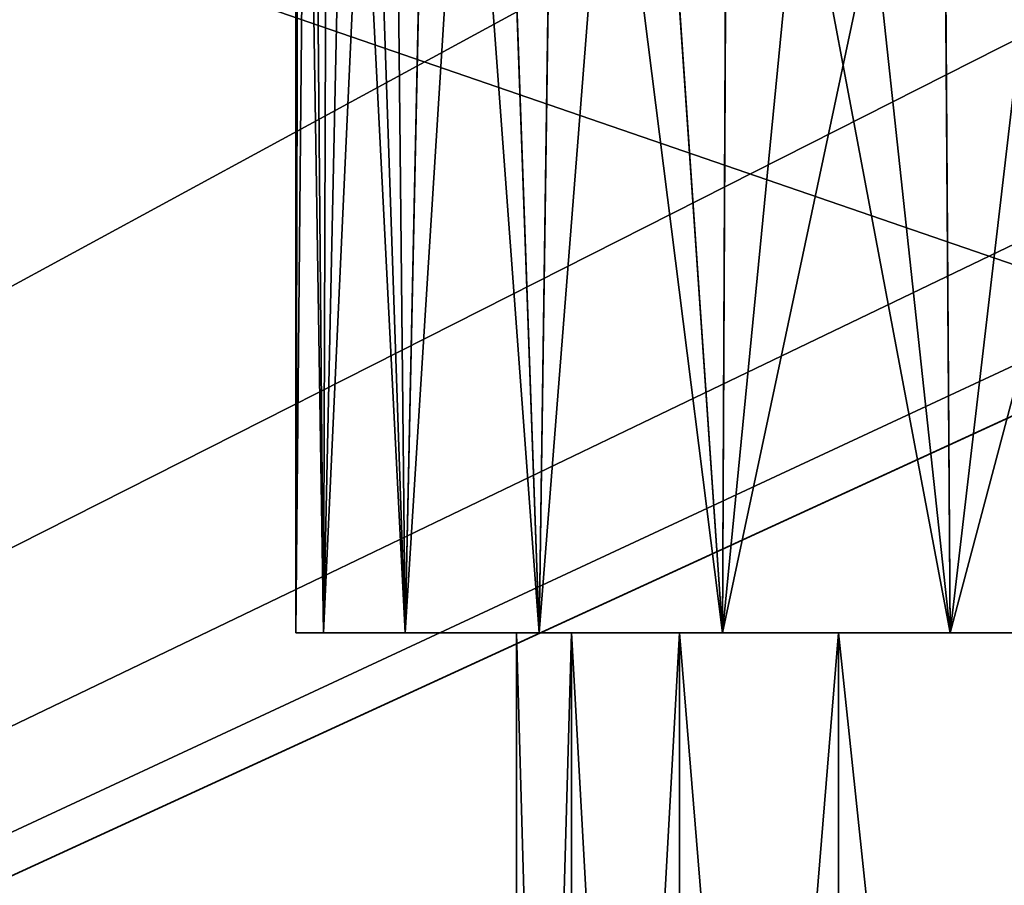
# Model space of a CAD drawing. Header units: metres. Extents: x -50 to 50, y -80 to 50.
# Tile 7 of 41: x -12.92 to -7.85, y -31.3 to -26.84. Entities that reach past the tile are written whole.
import ezdxf

# ---------------------------------------------------------------- set-up
doc = ezdxf.new("R2010")
doc.units = ezdxf.units.M
doc.layers.add('solid_FIT_12_SW0001', color=7, linetype='CONTINUOUS')

msp = doc.modelspace()

# ---------------------------------------------------------------- linework, layer by layer
at = {"layer": 'solid_FIT_12_SW0001'}
for points in [[(-11.500178, -19.918446, 108.5), (-14.001358, -18.247242, 108.5), (-49.207382, -47.907551, 108.5)], [(-35.428211, -18.597071, 102.5), (50, -47.999832, 102.5), (-50, -48.000305, 102.5)], [(-35.428211, -18.597071, 102.5), (-7.996583, -26.71307, 102.5), (50, -47.999832, 102.5)], [(-8.801449, -21.249317, 108.5), (-11.500178, -19.918446, 108.5), (-49.207382, -47.907551, 108.5)], [(8.801449, -21.249317, 108.5), (-49.207382, -47.907551, 108.5), (49.207382, -47.907547, 108.5)], [(-5.953105, -22.216209, 108.5), (-8.801449, -21.249317, 108.5), (-49.207382, -47.907551, 108.5)], [(8.801449, -21.249317, 108.5), (5.953105, -22.216209, 108.5), (-49.207382, -47.907551, 108.5)], [(-11.499933, -30, 134.800003), (-11.481824, -22.124853, 135.44632), (-11.5, -22.107561, 134.797638)], [(-11.499933, -30, 134.800003), (-11.5, -22.107561, 134.797638), (-11.481557, -22.125105, 134.148956)], [(-11.499933, -30, 134.800003), (-11.358319, -30, 136.599365), (-11.481824, -22.124853, 135.44632)], [(-11.499933, -30, 134.800003), (-11.481557, -22.125105, 134.148956), (-11.426021, -22.177151, 133.497681)], [(-11.358319, -30, 136.599365), (-11.426562, -22.176643, 136.097565), (-11.481824, -22.124853, 135.44632)], [(-11.35832, -30, 133.000641), (-11.499933, -30, 134.800003), (-11.426021, -22.177151, 133.497681)], [(-11.358319, -30, 136.599365), (-11.332313, -22.264477, 136.756714), (-11.426562, -22.176643, 136.097565)], [(-11.35832, -30, 133.000641), (-11.426021, -22.177151, 133.497681), (-11.331479, -22.265247, 132.83847)], [(-3.001976, -22.803211, 108.5), (-5.953105, -22.216209, 108.5), (-49.207382, -47.907551, 108.5)], [(5.953105, -22.216209, 108.5), (3.001976, -22.803211, 108.5), (-49.207382, -47.907551, 108.5)], [(-11.35832, -30, 133.000641), (-11.331479, -22.265247, 132.83847), (-11.19558, -22.389727, 132.171509)], [(-11.358319, -30, 136.599365), (-10.937138, -30, 138.353729), (-11.332313, -22.264477, 136.756714)], [(-10.937138, -30, 138.353729), (-11.19673, -22.388681, 137.423599), (-11.332313, -22.264477, 136.756714)], [(-11.35832, -30, 133.000641), (-11.19558, -22.389727, 132.171509), (-11.013866, -22.552988, 131.491714)], [(-10.937138, -30, 138.353729), (-11.015356, -22.551664, 138.103317), (-11.19673, -22.388681, 137.423599)], [(-10.937138, -30, 131.246262), (-11.35832, -30, 133.000641), (-11.013866, -22.552988, 131.491714)], [(-10.937138, -30, 138.353729), (-10.784404, -22.753567, 138.79332), (-11.015356, -22.551664, 138.103317)], [(-10.937138, -30, 131.246262), (-11.013866, -22.552988, 131.491714), (-10.782559, -22.755157, 130.801697)], [(-10.937138, -30, 138.353729), (-10.246678, -30, 140.020599), (-10.784404, -22.753567, 138.79332)], [(-10.937138, -30, 131.246262), (-10.782559, -22.755157, 130.801697), (-10.495979, -22.997454, 130.100586)], [(-10.246678, -30, 140.020599), (-10.498098, -22.995699, 139.494675), (-10.784404, -22.753567, 138.79332)], [(0, -23, 108.5), (-3.001976, -22.803211, 108.5), (-49.207382, -47.907551, 108.5)], [(3.001976, -22.803211, 108.5), (0, -23, 108.5), (-49.207382, -47.907551, 108.5)], [(-10.246676, -30, 129.579391), (-10.937138, -30, 131.246262), (-10.495979, -22.997454, 130.100586)], [(-10.246678, -30, 140.020599), (-10.153002, -23.275202, 140.200607), (-10.498098, -22.995699, 139.494675)], [(-10.246676, -30, 129.579391), (-10.495979, -22.997454, 130.100586), (-10.150734, -23.276999, 129.395126)], [(-10.246678, -30, 140.020599), (-9.303602, -30, 141.55954), (-10.153002, -23.275202, 140.200607)], [(-10.246676, -30, 129.579391), (-10.150734, -23.276999, 129.395126), (-9.742791, -23.592123, 128.690338)], [(-9.303602, -30, 141.55954), (-9.744986, -23.590481, 140.906158), (-10.153002, -23.275202, 140.200607)], [(-9.303599, -30, 128.040451), (-10.246676, -30, 129.579391), (-9.742791, -23.592123, 128.690338)], [(-9.303602, -30, 141.55954), (-9.27608, -23.930336, 141.597382), (-9.744986, -23.590481, 140.906158)], [(-9.303599, -30, 128.040451), (-9.742791, -23.592123, 128.690338), (-9.274157, -23.93169, 128)], [(-9.303602, -30, 141.55954), (-8.131397, -30, 142.932007), (-9.27608, -23.930336, 141.597382)], [(-9.303599, -30, 128.040451), (-9.274157, -23.93169, 128), (-8.745467, -24.291758, 127.332283)], [(-8.131397, -30, 142.932007), (-8.746925, -24.290806, 142.266006), (-9.27608, -23.930336, 141.597382)], [(-9.303599, -30, 128.040451), (-8.745467, -24.291758, 127.332283), (-8.168056, -24.652792, 126.704765)], [(-8.131397, -30, 142.932007), (-8.168939, -24.652258, 142.894348), (-8.746925, -24.290806, 142.266006)], [(-8.131392, -30, 126.667992), (-9.303599, -30, 128.040451), (-8.168056, -24.652792, 126.704765)], [(-8.131397, -30, 142.932007), (-7.547572, -25.010731, 143.476639), (-8.168939, -24.652258, 142.894348)], [(-8.131392, -30, 126.667992), (-8.168056, -24.652792, 126.704765), (-7.547336, -25.01086, 126.123154)], [(-8.131397, -30, 142.932007), (-6.759468, -30, 144.103745), (-7.547572, -25.010731, 143.476639)], [(-8.131392, -30, 126.667992), (-7.547336, -25.01086, 126.123154), (-6.897949, -25.348204, 125.598465)], [(-6.759462, -30, 125.496254), (-8.131392, -30, 126.667992), (-6.897949, -25.348204, 125.598465)], [(-9.14882, -26.145826, 102.390617), (-6.163891, -27.00577, 102.390617), (-7.996583, -26.71307, 102.5)], [(-6.118649, -26.807554, 102.322868), (-6.163891, -27.00577, 102.390617), (-9.14882, -26.145826, 102.390617)], [(-7.996583, -26.71307, 102.5), (-4.842616, -27.460573, 102.5), (50, -47.999832, 102.5)], [(-6.163891, -27.00577, 102.390617), (-4.842616, -27.460573, 102.5), (-7.996583, -26.71307, 102.5)], [(-11.35832, -30, 133.000641), (-11.358319, -30, 136.599365), (-11.499933, -30, 134.800003)], [(-10.937138, -30, 131.246262), (-11.358319, -30, 136.599365), (-11.35832, -30, 133.000641)], [(-10.937138, -30, 131.246262), (-10.937138, -30, 138.353729), (-11.358319, -30, 136.599365)], [(-10.364397, -30, 135.659058), (-10.246678, -30, 140.020599), (-10.937138, -30, 138.353729)], [(-10.246676, -30, 129.579391), (-10.937138, -30, 138.353729), (-10.937138, -30, 131.246262)], [(-10.364397, -30, 133.940948), (-10.937138, -30, 138.353729), (-10.246676, -30, 129.579391)], [(-10.364397, -30, 133.940948), (-10.364397, -30, 135.659058), (-10.937138, -30, 138.353729)], [(-10.364397, -30, 135.659058), (-10.081682, -30, 137.353333), (-10.246678, -30, 140.020599)], [(-10.081682, -30, 132.246674), (-10.364397, -30, 133.940948), (-10.246676, -30, 129.579391)], [(-10.081682, -40, 137.353333), (-10.081682, -30, 137.353333), (-10.364397, -30, 135.659058)], [(-10.364397, -40, 135.659058), (-10.364397, -30, 135.659058), (-10.364397, -30, 133.940948)], [(-10.364397, -40, 135.659058), (-10.081682, -40, 137.353333), (-10.364397, -30, 135.659058)], [(-10.364397, -40, 133.940948), (-10.364397, -30, 133.940948), (-10.081682, -30, 132.246674)], [(-10.364397, -40, 133.940948), (-10.364397, -40, 135.659058), (-10.364397, -30, 133.940948)], [(-10.081682, -40, 132.246674), (-10.364397, -40, 133.940948), (-10.081682, -30, 132.246674)], [(-9.524166, -30, 138.977295), (-9.303602, -30, 141.55954), (-10.246678, -30, 140.020599)], [(-10.081682, -30, 137.353333), (-9.524166, -30, 138.977295), (-10.246678, -30, 140.020599)], [(-10.081682, -30, 132.246674), (-10.246676, -30, 129.579391), (-9.303599, -30, 128.040451)], [(-9.524166, -30, 130.622696), (-10.081682, -30, 132.246674), (-9.303599, -30, 128.040451)], [(-9.524166, -40, 138.977295), (-9.524166, -30, 138.977295), (-10.081682, -30, 137.353333)], [(-10.081682, -40, 137.353333), (-9.524166, -40, 138.977295), (-10.081682, -30, 137.353333)], [(-10.081682, -40, 132.246674), (-10.081682, -30, 132.246674), (-9.524166, -30, 130.622696)], [(-9.524166, -40, 130.622696), (-10.081682, -40, 132.246674), (-9.524166, -30, 130.622696)], [(-9.524166, -30, 138.977295), (-8.706556, -30, 140.488098), (-9.303602, -30, 141.55954)], [(-8.706556, -30, 129.111908), (-9.524166, -30, 130.622696), (-9.303599, -30, 128.040451)], [(-8.706556, -40, 140.488098), (-8.706556, -30, 140.488098), (-9.524166, -30, 138.977295)], [(-9.524166, -40, 138.977295), (-8.706556, -40, 140.488098), (-9.524166, -30, 138.977295)], [(-9.524166, -40, 130.622696), (-9.524166, -30, 130.622696), (-8.706556, -30, 129.111908)], [(-8.706556, -40, 129.111908), (-9.524166, -40, 130.622696), (-8.706556, -30, 129.111908)], [(-8.706556, -30, 140.488098), (-8.131397, -30, 142.932007), (-9.303602, -30, 141.55954)], [(-8.706556, -30, 129.111908), (-9.303599, -30, 128.040451), (-8.131392, -30, 126.667992)], [(-8.706556, -30, 140.488098), (-7.651279, -30, 141.843918), (-8.131397, -30, 142.932007)], [(-7.651279, -30, 127.756081), (-8.706556, -30, 129.111908), (-8.131392, -30, 126.667992)], [(-7.651279, -40, 141.843918), (-7.651279, -30, 141.843918), (-8.706556, -30, 140.488098)], [(-8.706556, -40, 140.488098), (-7.651279, -40, 141.843918), (-8.706556, -30, 140.488098)], [(-8.706556, -40, 129.111908), (-8.706556, -30, 129.111908), (-7.651279, -30, 127.756081)], [(-7.651279, -40, 127.756081), (-8.706556, -40, 129.111908), (-7.651279, -30, 127.756081)], [(-7.651279, -30, 141.843918), (-6.759468, -30, 144.103745), (-8.131397, -30, 142.932007)], [(-7.651279, -30, 127.756081), (-8.131392, -30, 126.667992), (-6.759462, -30, 125.496254)]]:
    msp.add_3dface(points, dxfattribs=at)

doc.saveas('drawing.dxf')
